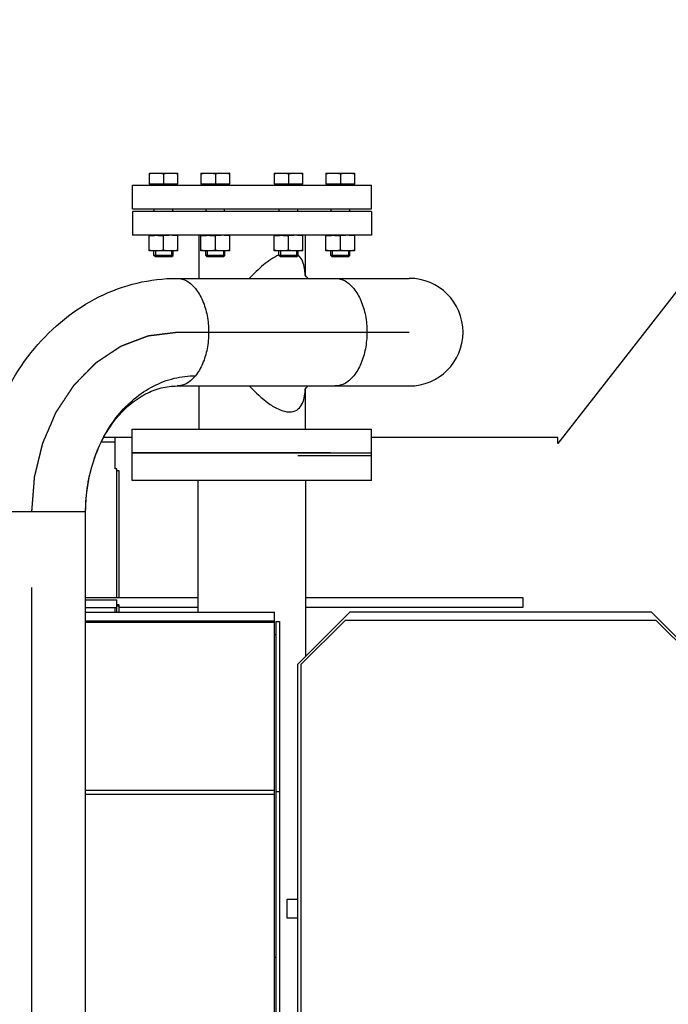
# Model space of a CAD drawing. Header units: millimetres. Extents: x 0 to 1189, y 0 to 841.
# Tile 62 of 193: x 415 to 437, y 307 to 340. Entities that reach past the tile are written whole.
import ezdxf

# ---------------------------------------------------------------- set-up
doc = ezdxf.new("R2010")
doc.units = ezdxf.units.MM
doc.header["$LTSCALE"] = 65.395
doc.linetypes.add('CENTER', pattern=[0.6, 0.375, -0.075, 0.075, -0.075])
for name, color, linetype in [('1907_153200_84_ABL1429', 7, 'CONTINUOUS'), ('1907_153200_84_T1_PBL1475', 7, 'CONTINUOUS'), ('32067_030000_TLKGS_V_ABL1289', 7, 'CONTINUOUS'), ('32067_100000_TLKGS_V_ABL1290', 7, 'CONTINUOUS'), ('32067_700000_TLKGS_V_ABL1343', 7, 'CONTINUOUS'), ('6M32E_GENSET_VERROHRUNG_ABL1095', 7, 'CONTINUOUS'), ('D931_1-M16X60_PBL1442', 7, 'CONTINUOUS'), ('D931_1-M16X60_PBL1443', 7, 'CONTINUOUS'), ('D931_1-M16X60_PBL1444', 7, 'CONTINUOUS'), ('D931_1-M16X60_PBL1445', 7, 'CONTINUOUS'), ('D934-M16_PBL1438', 7, 'CONTINUOUS'), ('D934-M16_PBL1439', 7, 'CONTINUOUS'), ('D934-M16_PBL1440', 7, 'CONTINUOUS'), ('D934-M16_PBL1441', 7, 'CONTINUOUS'), ('E1514-FF-DN80-PN16X2_PBL1476', 7, 'CONTINUOUS'), ('EN1092-1-01A-DN80-PN16_PBL1478', 7, 'CONTINUOUS'), ('EN1092-1-01A-DN80-PN16_PBL1479', 7, 'CONTINUOUS'), ('EN1092-1-01A-DN80-PN16_PBL1480', 7, 'CONTINUOUS'), ('links_14_VBL1092', 7, 'CONTINUOUS')]:
    doc.layers.add(name, color=color, linetype=linetype)

# ---------------------------------------------------------------- blocks, each defined once
blk = doc.blocks.new('1907_153200_84_T1_PBL1475', base_point=(421.218, 306.835))
at = {"layer": '1907_153200_84_T1_PBL1475', "color": 7, "linetype": 'CONTINUOUS'}
for p, q in [((420.662, 331.315), (428.429, 331.315)), ((420.662, 327.715), (428.429, 327.715)), ((417.607, 296.655), (417.607, 323.516))]:
    blk.add_line(p, q, dxfattribs=at)
at = {"layer": '1907_153200_84_T1_PBL1475', "color": 2, "linetype": 'CENTER'}
for p, q in [((420.662, 329.515), (428.429, 329.515)), ((415.807, 296.449), (415.807, 323.515))]:
    blk.add_line(p, q, dxfattribs=at)
at = {"layer": '1907_153200_84_T1_PBL1475', "color": 9, "linetype": 'CONTINUOUS'}
blk.add_line((414.007, 323.515), (417.607, 323.515), dxfattribs=at)
at = {"layer": '1907_153200_84_T1_PBL1475', "color": 7, "linetype": 'CONTINUOUS'}
blk.add_arc((428.429, 329.515), 1.8, 270, 90, dxfattribs=at)
for points, knots in [([(414.007, 323.516), (414.008, 324.508), (414.323, 326.476), (415.509, 328.651), (416.858, 329.986), (418.024, 330.738), (419.31, 331.208), (420.213, 331.315), (420.662, 331.315)], [0, 0, 0, 0, 0.262582, 0.51699, 0.640629, 0.761866, 0.881377, 1, 1, 1, 1]), ([(417.607, 323.516), (417.608, 324.103), (417.788, 325.257), (418.573, 326.757), (419.61, 327.642), (420.554, 327.999), (421.043, 328.059), (421.283, 328.059)], [0, 0, 0, 0, 0.27337, 0.533467, 0.773548, 0.887863, 1, 1, 1, 1]), ([(417.607, 323.516), (417.608, 324.089), (417.776, 325.194), (418.481, 326.586), (419.366, 327.376), (420.119, 327.669), (420.485, 327.715), (420.662, 327.715)], [0, 0, 0, 0, 0.302131, 0.577731, 0.807993, 0.907095, 1, 1, 1, 1])]:
    blk.add_open_spline(points, degree=3, knots=knots, dxfattribs=at)
at = {"layer": '1907_153200_84_T1_PBL1475', "color": 9, "linetype": 'CONTINUOUS'}
for points, knots in [([(420.662, 331.315), (420.774, 331.315), (421.02, 331.243), (421.316, 330.966), (421.543, 330.561), (421.687, 330.063), (421.736, 329.515), (421.687, 328.967), (421.543, 328.47), (421.38, 328.179), (421.283, 328.059)], [0, 0, 0, 0, 0.088695, 0.190939, 0.311933, 0.449139, 0.595469, 0.7418, 0.879006, 1, 1, 1, 1]), ([(425.956, 331.315), (426.069, 331.315), (426.314, 331.243), (426.611, 330.966), (426.838, 330.561), (426.982, 330.063), (427.031, 329.515), (426.981, 328.967), (426.838, 328.47), (426.675, 328.179), (426.578, 328.059)], [0, 0, 0, 0, 0.088695, 0.190939, 0.311933, 0.449139, 0.595469, 0.7418, 0.879006, 1, 1, 1, 1]), ([(421.283, 328.059), (421.202, 327.958), (421.019, 327.787), (420.774, 327.715), (420.662, 327.715)], [0, 0, 0, 0, 0.53548, 1, 1, 1, 1]), ([(426.578, 328.059), (426.496, 327.958), (426.314, 327.787), (426.069, 327.715), (425.956, 327.715)], [0, 0, 0, 0, 0.53548, 1, 1, 1, 1])]:
    blk.add_open_spline(points, degree=3, knots=knots, dxfattribs=at)
at = {"layer": '1907_153200_84_T1_PBL1475', "color": 2, "linetype": 'CENTER'}
blk.add_open_spline([(415.807, 323.515), (415.811, 323.564), (415.819, 323.661), (415.831, 323.807), (415.842, 323.952), (415.854, 324.098), (415.863, 324.22), (415.871, 324.317), (415.877, 324.389), (415.882, 324.45), (415.885, 324.499), (415.888, 324.535), (415.891, 324.572), (415.894, 324.602), (415.896, 324.626), (415.897, 324.641), (415.898, 324.654), (415.898, 324.663), (415.899, 324.67), (415.899, 324.676), (415.9, 324.679), (415.9, 324.681), (415.9, 324.683), (415.901, 324.686), (415.902, 324.691), (415.904, 324.698), (415.906, 324.707), (415.909, 324.719), (415.913, 324.733), (415.918, 324.757), (415.926, 324.786), (415.934, 324.821), (415.943, 324.856), (415.954, 324.903), (415.968, 324.961), (415.985, 325.031), (416.008, 325.125), (416.037, 325.241), (416.065, 325.358), (416.088, 325.452), (416.105, 325.522), (416.12, 325.58), (416.131, 325.627), (416.139, 325.662), (416.148, 325.697), (416.155, 325.726), (416.161, 325.749), (416.164, 325.764), (416.167, 325.776), (416.169, 325.784), (416.171, 325.792), (416.172, 325.797), (416.173, 325.8), (416.174, 325.802), (416.175, 325.804), (416.176, 325.807), (416.178, 325.811), (416.181, 325.818), (416.184, 325.826), (416.189, 325.837), (416.195, 325.85), (416.204, 325.872), (416.215, 325.899), (416.229, 325.931), (416.243, 325.963), (416.262, 326.006), (416.285, 326.06), (416.313, 326.125), (416.35, 326.211), (416.396, 326.319), (416.442, 326.427), (416.479, 326.513), (416.507, 326.577), (416.53, 326.631), (416.549, 326.674), (416.563, 326.707), (416.577, 326.739), (416.588, 326.766), (416.598, 326.787), (416.603, 326.801), (416.608, 326.812), (416.612, 326.82), (416.614, 326.826), (416.616, 326.831), (416.618, 326.834), (416.618, 326.836), (416.62, 326.838), (416.621, 326.84), (416.624, 326.844), (416.628, 326.85), (416.633, 326.857), (416.639, 326.867), (416.647, 326.879), (416.66, 326.898), (416.676, 326.922), (416.695, 326.951), (416.714, 326.98), (416.739, 327.018), (416.771, 327.066), (416.809, 327.124), (416.86, 327.201), (416.924, 327.297), (416.987, 327.393), (417.038, 327.47), (417.077, 327.527), (417.108, 327.576), (417.134, 327.614), (417.153, 327.643), (417.169, 327.667), (417.181, 327.686), (417.191, 327.7), (417.201, 327.715), (417.209, 327.727), (417.215, 327.736), (417.219, 327.742), (417.222, 327.747), (417.224, 327.751), (417.226, 327.754), (417.228, 327.756), (417.229, 327.758), (417.231, 327.759), (417.233, 327.761), (417.235, 327.764), (417.238, 327.767), (417.242, 327.771), (417.246, 327.775), (417.254, 327.783), (417.264, 327.793), (417.275, 327.805), (417.286, 327.816), (417.302, 327.832), (417.321, 327.851), (417.344, 327.874), (417.374, 327.905), (417.412, 327.944), (417.458, 327.99), (417.519, 328.052), (417.595, 328.13), (417.671, 328.207), (417.732, 328.269), (417.778, 328.316), (417.816, 328.354), (417.847, 328.385), (417.87, 328.408), (417.889, 328.428), (417.904, 328.443), (417.915, 328.455), (417.927, 328.466), (417.936, 328.476), (417.944, 328.484), (417.949, 328.489), (417.953, 328.493), (417.956, 328.496), (417.958, 328.498), (417.96, 328.5), (417.961, 328.501), (417.963, 328.502), (417.965, 328.504), (417.968, 328.506), (417.971, 328.508), (417.975, 328.511), (417.981, 328.514), (417.99, 328.52), (418, 328.527), (418.013, 328.536), (418.026, 328.545), (418.044, 328.556), (418.066, 328.57), (418.092, 328.588), (418.126, 328.611), (418.17, 328.64), (418.222, 328.674), (418.292, 328.72), (418.379, 328.778), (418.466, 328.836), (418.535, 328.882), (418.587, 328.916), (418.631, 328.945), (418.666, 328.968), (418.692, 328.986), (418.714, 329), (418.731, 329.011), (418.744, 329.02), (418.757, 329.029), (418.768, 329.036), (418.777, 329.042), (418.782, 329.045), (418.786, 329.048), (418.79, 329.05), (418.792, 329.052), (418.795, 329.054), (418.796, 329.055), (418.798, 329.055), (418.8, 329.056), (418.803, 329.057), (418.807, 329.059), (418.811, 329.06), (418.817, 329.063), (418.827, 329.066), (418.839, 329.071), (418.853, 329.076), (418.867, 329.081), (418.886, 329.089), (418.909, 329.097), (418.938, 329.108), (418.975, 329.122), (419.023, 329.14), (419.079, 329.162), (419.155, 329.19), (419.249, 329.226), (419.344, 329.262), (419.419, 329.29), (419.476, 329.311), (419.523, 329.329), (419.561, 329.344), (419.589, 329.354), (419.612, 329.363), (419.631, 329.37), (419.645, 329.376), (419.66, 329.381), (419.671, 329.385), (419.681, 329.389), (419.687, 329.391), (419.691, 329.393), (419.695, 329.394), (419.698, 329.395), (419.7, 329.396), (419.701, 329.397), (419.702, 329.397), (419.703, 329.397), (419.704, 329.397), (419.706, 329.398), (419.71, 329.398), (419.713, 329.398), (419.718, 329.399), (419.725, 329.4), (419.735, 329.401), (419.747, 329.403), (419.762, 329.404), (419.777, 329.406), (419.797, 329.409), (419.822, 329.412), (419.852, 329.416), (419.892, 329.42), (419.942, 329.427), (420.002, 329.434), (420.062, 329.441), (420.122, 329.449), (420.202, 329.459), (420.302, 329.471), (420.422, 329.486), (420.542, 329.501), (420.622, 329.51), (420.662, 329.515)], degree=3, knots=[0, 0, 0, 0, 0.015625, 0.03125, 0.046875, 0.0625, 0.078125, 0.085938, 0.09375, 0.101562, 0.105469, 0.109375, 0.113281, 0.117188, 0.119141, 0.121094, 0.12207, 0.123047, 0.124023, 0.124512, 0.124756, 0.125, 0.125244, 0.125488, 0.125977, 0.126953, 0.12793, 0.128906, 0.130859, 0.132812, 0.136719, 0.140625, 0.144531, 0.148438, 0.15625, 0.164062, 0.171875, 0.1875, 0.203125, 0.210938, 0.21875, 0.226562, 0.230469, 0.234375, 0.238281, 0.242188, 0.244141, 0.246094, 0.24707, 0.248047, 0.249023, 0.249512, 0.249756, 0.25, 0.250244, 0.250488, 0.250977, 0.251953, 0.25293, 0.253906, 0.255859, 0.257812, 0.261719, 0.265625, 0.269531, 0.273438, 0.28125, 0.289062, 0.296875, 0.3125, 0.328125, 0.335938, 0.34375, 0.351562, 0.355469, 0.359375, 0.363281, 0.367188, 0.369141, 0.371094, 0.37207, 0.373047, 0.374023, 0.374512, 0.374756, 0.375, 0.375244, 0.375488, 0.375977, 0.376953, 0.37793, 0.378906, 0.380859, 0.382812, 0.386719, 0.390625, 0.394531, 0.398438, 0.40625, 0.414062, 0.421875, 0.4375, 0.453125, 0.460938, 0.46875, 0.476562, 0.480469, 0.484375, 0.488281, 0.490234, 0.492188, 0.494141, 0.496094, 0.49707, 0.498047, 0.498535, 0.499023, 0.499512, 0.499756, 0.5, 0.500244, 0.500488, 0.500977, 0.501465, 0.501953, 0.50293, 0.503906, 0.505859, 0.507812, 0.509766, 0.511719, 0.515625, 0.519531, 0.523438, 0.53125, 0.539062, 0.546875, 0.5625, 0.578125, 0.585938, 0.59375, 0.601562, 0.605469, 0.609375, 0.613281, 0.615234, 0.617188, 0.619141, 0.621094, 0.62207, 0.623047, 0.623535, 0.624023, 0.624512, 0.624756, 0.625, 0.625244, 0.625488, 0.625977, 0.626465, 0.626953, 0.62793, 0.628906, 0.630859, 0.632812, 0.634766, 0.636719, 0.640625, 0.644531, 0.648438, 0.65625, 0.664062, 0.671875, 0.6875, 0.703125, 0.710938, 0.71875, 0.726562, 0.730469, 0.734375, 0.738281, 0.740234, 0.742188, 0.744141, 0.746094, 0.74707, 0.748047, 0.748535, 0.749023, 0.749512, 0.749756, 0.75, 0.750244, 0.750488, 0.750977, 0.751465, 0.751953, 0.75293, 0.753906, 0.755859, 0.757812, 0.759766, 0.761719, 0.765625, 0.769531, 0.773438, 0.78125, 0.789062, 0.796875, 0.8125, 0.828125, 0.835938, 0.84375, 0.851562, 0.855469, 0.859375, 0.863281, 0.865234, 0.867188, 0.869141, 0.871094, 0.87207, 0.873047, 0.873535, 0.874023, 0.874512, 0.874756, 0.874878, 0.875, 0.875122, 0.875244, 0.875488, 0.875977, 0.876465, 0.876953, 0.87793, 0.878906, 0.880859, 0.882812, 0.884766, 0.886719, 0.890625, 0.894531, 0.898438, 0.90625, 0.914062, 0.921875, 0.929688, 0.9375, 0.953125, 0.96875, 0.984375, 1, 1, 1, 1], dxfattribs=at)
blk = doc.blocks.new('EN1092-1-01A-DN80-PN16_PBL1478', base_point=(423.817, 325.875))
at = {"layer": 'EN1092-1-01A-DN80-PN16_PBL1478', "color": 7, "linetype": 'CONTINUOUS'}
for p, q in [((420.466, 326.275), (427.169, 326.275)), ((427.169, 325.475), (427.169, 326.275)), ((420.466, 325.475), (427.169, 325.475))]:
    blk.add_line(p, q, dxfattribs=at)
blk = doc.blocks.new('EN1092-1-01A-DN80-PN16_PBL1479', base_point=(423.169, 333.155))
at = {"layer": 'EN1092-1-01A-DN80-PN16_PBL1479', "color": 7, "linetype": 'CONTINUOUS'}
for p, q in [((427.169, 333.555), (419.169, 333.555)), ((419.169, 333.555), (419.169, 332.755)), ((427.169, 333.555), (427.169, 332.755)), ((427.169, 332.755), (419.169, 332.755))]:
    blk.add_line(p, q, dxfattribs=at)
blk = doc.blocks.new('T-STUECK-S-88_9X3_2-88_9X3_2_PBL1489', base_point=(423.219, 329.515))
at = {"layer": 'T-STUECK-S-88_9X3_2-88_9X3_2_PBL1489', "color": 7, "linetype": 'CONTINUOUS'}
for p, q in [((421.391, 332.755), (421.391, 331.315)), ((424.947, 332.755), (424.947, 331.437)), ((421.391, 327.715), (421.391, 326.275)), ((424.947, 327.595), (424.947, 326.275))]:
    blk.add_line(p, q, dxfattribs=at)
at = {"layer": 'T-STUECK-S-88_9X3_2-88_9X3_2_PBL1489', "color": 9, "linetype": 'CONTINUOUS'}
blk.add_line((424.715, 332.087), (424.714, 332.087), dxfattribs=at)
at = {"layer": 'T-STUECK-S-88_9X3_2-88_9X3_2_PBL1489', "color": 7, "linetype": 'CONTINUOUS'}
for points in [[(425.048, 331.315), (424.992, 331.364), (424.951, 331.425), (424.944, 331.444)], [(424.944, 327.588), (424.951, 327.606), (424.992, 327.667), (425.048, 327.715)]]:
    blk.add_lwpolyline(points, dxfattribs=at)
at = {"layer": 'T-STUECK-S-88_9X3_2-88_9X3_2_PBL1489', "color": 9, "linetype": 'CONTINUOUS'}
for points, knots in [([(424.07, 332.097), (423.883, 332.015), (423.533, 331.772), (423.235, 331.477), (423.091, 331.317)], [0, 0, 0, 0, 0.486325, 1, 1, 1, 1]), ([(424.946, 331.445), (424.945, 331.509), (424.929, 331.736), (424.844, 331.982), (424.715, 332.087)], [0, 0, 0, 0, 0.276875, 1, 1, 1, 1]), ([(423.091, 327.714), (423.285, 327.499), (423.596, 327.2), (424.06, 326.919), (424.31, 326.848), (424.426, 326.848)], [0, 0, 0, 0, 0.535839, 0.786187, 1, 1, 1, 1]), ([(424.426, 326.848), (424.51, 326.848), (424.678, 326.887), (424.847, 327.078), (424.928, 327.321), (424.944, 327.496), (424.946, 327.587)], [0, 0, 0, 0, 0.249693, 0.480674, 0.72834, 1, 1, 1, 1])]:
    blk.add_open_spline(points, degree=3, knots=knots, dxfattribs=at)
blk = doc.blocks.new('1907_153200_84_ABL1429', base_point=(420.838, 307.595))
at = {"layer": '1907_153200_84_T1_PBL1475'}
blk.add_blockref('1907_153200_84_T1_PBL1475', (421.218, 306.835), dxfattribs=at)
at = {"layer": 'EN1092-1-01A-DN80-PN16_PBL1478'}
blk.add_blockref('EN1092-1-01A-DN80-PN16_PBL1478', (423.817, 325.875), dxfattribs=at)
at = {"layer": 'EN1092-1-01A-DN80-PN16_PBL1479'}
blk.add_blockref('EN1092-1-01A-DN80-PN16_PBL1479', (423.169, 333.155), dxfattribs=at)
at = {"layer": 'T-STUECK-S-88_9X3_2-88_9X3_2_PBL1489'}
blk.add_blockref('T-STUECK-S-88_9X3_2-88_9X3_2_PBL1489', (423.219, 329.515), dxfattribs=at)
blk = doc.blocks.new('D934-M16_PBL1438', base_point=(426.125, 332.495))
at = {"layer": 'D934-M16_PBL1438', "color": 7, "linetype": 'CONTINUOUS'}
for p, q in [((425.645, 332.236), (425.645, 332.755)), ((426.125, 332.255), (426.125, 332.735)), ((426.605, 332.236), (426.605, 332.755)), ((425.645, 332.236), (425.645, 332.235)), ((426.604, 332.235), (425.645, 332.235)), ((426.605, 332.236), (426.604, 332.235))]:
    blk.add_line(p, q, dxfattribs=at)
for points in [[(425.645, 332.735), (425.724, 332.748), (425.885, 332.763), (426.046, 332.748), (426.125, 332.735)], [(426.605, 332.735), (426.526, 332.748), (426.365, 332.763), (426.204, 332.748), (426.125, 332.735)], [(426.125, 332.255), (426.046, 332.243), (425.885, 332.228), (425.724, 332.243), (425.645, 332.255)], [(426.605, 332.255), (426.526, 332.243), (426.365, 332.228), (426.204, 332.243), (426.125, 332.255)]]:
    blk.add_open_spline(points, degree=3, dxfattribs=at)
blk = doc.blocks.new('D934-M16_PBL1439', base_point=(424.393, 332.495))
at = {"layer": 'D934-M16_PBL1439', "color": 7, "linetype": 'CONTINUOUS'}
for p, q in [((423.913, 332.236), (423.913, 332.755)), ((424.393, 332.255), (424.393, 332.735)), ((424.873, 332.236), (424.873, 332.755)), ((423.913, 332.236), (423.914, 332.235)), ((424.873, 332.235), (423.914, 332.235)), ((424.873, 332.236), (424.873, 332.235))]:
    blk.add_line(p, q, dxfattribs=at)
for points in [[(423.913, 332.735), (423.992, 332.748), (424.153, 332.763), (424.314, 332.748), (424.393, 332.735)], [(424.873, 332.735), (424.794, 332.748), (424.633, 332.763), (424.472, 332.748), (424.393, 332.735)], [(424.393, 332.255), (424.314, 332.243), (424.153, 332.228), (423.992, 332.243), (423.913, 332.255)], [(424.873, 332.255), (424.794, 332.243), (424.633, 332.228), (424.472, 332.243), (424.393, 332.255)]]:
    blk.add_open_spline(points, degree=3, dxfattribs=at)
blk = doc.blocks.new('D934-M16_PBL1440', base_point=(421.944, 332.495))
at = {"layer": 'D934-M16_PBL1440', "color": 7, "linetype": 'CONTINUOUS'}
for p, q in [((421.464, 332.236), (421.464, 332.755)), ((421.944, 332.255), (421.944, 332.735)), ((422.424, 332.236), (422.424, 332.755)), ((421.464, 332.236), (421.464, 332.235)), ((422.423, 332.235), (421.464, 332.235)), ((422.424, 332.236), (422.423, 332.235))]:
    blk.add_line(p, q, dxfattribs=at)
for points in [[(421.464, 332.735), (421.543, 332.748), (421.704, 332.763), (421.865, 332.748), (421.944, 332.735)], [(422.424, 332.735), (422.345, 332.748), (422.184, 332.763), (422.023, 332.748), (421.944, 332.735)], [(421.944, 332.255), (421.865, 332.243), (421.704, 332.228), (421.543, 332.243), (421.464, 332.255)], [(422.424, 332.255), (422.345, 332.243), (422.184, 332.228), (422.023, 332.243), (421.944, 332.255)]]:
    blk.add_open_spline(points, degree=3, dxfattribs=at)
blk = doc.blocks.new('D934-M16_PBL1441', base_point=(420.212, 332.495))
at = {"layer": 'D934-M16_PBL1441', "color": 7, "linetype": 'CONTINUOUS'}
for p, q in [((419.732, 332.236), (419.732, 332.755)), ((420.212, 332.255), (420.212, 332.735)), ((420.692, 332.236), (420.692, 332.755)), ((419.732, 332.236), (419.733, 332.235)), ((420.692, 332.235), (419.733, 332.235)), ((420.692, 332.236), (420.692, 332.235))]:
    blk.add_line(p, q, dxfattribs=at)
for points in [[(419.732, 332.735), (419.811, 332.748), (419.972, 332.763), (420.133, 332.748), (420.212, 332.735)], [(420.692, 332.735), (420.613, 332.748), (420.452, 332.763), (420.291, 332.748), (420.212, 332.735)], [(420.212, 332.255), (420.133, 332.243), (419.972, 332.228), (419.811, 332.243), (419.732, 332.255)], [(420.692, 332.255), (420.613, 332.243), (420.452, 332.228), (420.291, 332.243), (420.212, 332.255)]]:
    blk.add_open_spline(points, degree=3, dxfattribs=at)
blk = doc.blocks.new('D931_1-M16X60_PBL1442', base_point=(426.125, 333.435))
at = {"layer": 'D931_1-M16X60_PBL1442', "color": 7, "linetype": 'CONTINUOUS'}
for p, q in [((425.645, 334.835), (425.645, 334.835)), ((425.645, 334.835), (426.604, 334.835)), ((425.645, 334.835), (425.645, 334.467)), ((426.125, 334.815), (426.125, 334.467)), ((426.605, 334.835), (426.604, 334.835)), ((426.605, 334.467), (426.605, 334.835)), ((426.605, 334.467), (425.645, 334.467)), ((425.675, 334.435), (425.675, 334.467)), ((426.575, 334.435), (426.575, 334.467)), ((425.813, 333.555), (425.813, 333.635)), ((426.437, 333.555), (426.437, 333.635)), ((425.805, 332.084), (425.805, 332.235)), ((426.445, 332.084), (425.805, 332.084)), ((425.854, 332.035), (425.805, 332.084)), ((426.396, 332.035), (425.854, 332.035)), ((426.396, 332.035), (426.445, 332.084)), ((426.445, 332.084), (426.445, 332.235))]:
    blk.add_line(p, q, dxfattribs=at)
at = {"layer": 'D931_1-M16X60_PBL1442', "color": 2, "linetype": 'CONTINUOUS'}
for p, q in [((425.854, 332.235), (425.854, 332.035)), ((426.396, 332.235), (426.396, 332.035))]:
    blk.add_line(p, q, dxfattribs=at)
at = {"layer": 'D931_1-M16X60_PBL1442', "color": 7, "linetype": 'CONTINUOUS'}
for points in [[(425.645, 334.815), (425.724, 334.828), (425.885, 334.843), (426.046, 334.828), (426.125, 334.815)], [(426.125, 334.815), (426.204, 334.828), (426.365, 334.843), (426.526, 334.828), (426.605, 334.815)]]:
    blk.add_open_spline(points, degree=3, dxfattribs=at)
blk = doc.blocks.new('D931_1-M16X60_PBL1443', base_point=(424.393, 333.435))
at = {"layer": 'D931_1-M16X60_PBL1443', "color": 7, "linetype": 'CONTINUOUS'}
for p, q in [((423.913, 334.835), (423.914, 334.835)), ((423.913, 334.835), (423.913, 334.467)), ((423.914, 334.835), (424.873, 334.835)), ((424.393, 334.815), (424.393, 334.467)), ((424.873, 334.835), (424.873, 334.835)), ((424.873, 334.467), (424.873, 334.835)), ((424.873, 334.467), (423.913, 334.467)), ((423.943, 334.435), (423.943, 334.467)), ((424.843, 334.435), (424.843, 334.467)), ((424.081, 333.555), (424.081, 333.635)), ((424.705, 333.555), (424.705, 333.635)), ((424.073, 332.084), (424.073, 332.235)), ((424.713, 332.084), (424.073, 332.084)), ((424.122, 332.035), (424.073, 332.084)), ((424.664, 332.035), (424.122, 332.035)), ((424.664, 332.035), (424.713, 332.084)), ((424.713, 332.084), (424.713, 332.235))]:
    blk.add_line(p, q, dxfattribs=at)
at = {"layer": 'D931_1-M16X60_PBL1443', "color": 2, "linetype": 'CONTINUOUS'}
for p, q in [((424.122, 332.235), (424.122, 332.035)), ((424.664, 332.235), (424.664, 332.035))]:
    blk.add_line(p, q, dxfattribs=at)
at = {"layer": 'D931_1-M16X60_PBL1443', "color": 7, "linetype": 'CONTINUOUS'}
for points in [[(423.913, 334.815), (423.992, 334.828), (424.153, 334.843), (424.314, 334.828), (424.393, 334.815)], [(424.393, 334.815), (424.472, 334.828), (424.633, 334.843), (424.794, 334.828), (424.873, 334.815)]]:
    blk.add_open_spline(points, degree=3, dxfattribs=at)
blk = doc.blocks.new('D931_1-M16X60_PBL1444', base_point=(421.944, 333.435))
at = {"layer": 'D931_1-M16X60_PBL1444', "color": 7, "linetype": 'CONTINUOUS'}
for p, q in [((421.464, 334.835), (421.464, 334.835)), ((421.464, 334.835), (422.423, 334.835)), ((421.464, 334.835), (421.464, 334.467)), ((421.944, 334.815), (421.944, 334.467)), ((422.424, 334.835), (422.423, 334.835)), ((422.424, 334.467), (422.424, 334.835)), ((422.424, 334.467), (421.464, 334.467)), ((421.494, 334.435), (421.494, 334.467)), ((422.394, 334.435), (422.394, 334.467)), ((421.632, 333.555), (421.632, 333.635)), ((422.256, 333.555), (422.256, 333.635)), ((421.624, 332.084), (421.624, 332.235)), ((422.264, 332.084), (421.624, 332.084)), ((421.673, 332.035), (421.624, 332.084)), ((422.215, 332.035), (421.673, 332.035)), ((422.215, 332.035), (422.264, 332.084)), ((422.264, 332.084), (422.264, 332.235))]:
    blk.add_line(p, q, dxfattribs=at)
at = {"layer": 'D931_1-M16X60_PBL1444', "color": 2, "linetype": 'CONTINUOUS'}
for p, q in [((421.673, 332.235), (421.673, 332.035)), ((422.215, 332.235), (422.215, 332.035))]:
    blk.add_line(p, q, dxfattribs=at)
at = {"layer": 'D931_1-M16X60_PBL1444', "color": 7, "linetype": 'CONTINUOUS'}
for points in [[(421.464, 334.815), (421.543, 334.828), (421.704, 334.843), (421.865, 334.828), (421.944, 334.815)], [(421.944, 334.815), (422.023, 334.828), (422.184, 334.843), (422.345, 334.828), (422.424, 334.815)]]:
    blk.add_open_spline(points, degree=3, dxfattribs=at)
blk = doc.blocks.new('D931_1-M16X60_PBL1445', base_point=(420.212, 333.435))
at = {"layer": 'D931_1-M16X60_PBL1445', "color": 7, "linetype": 'CONTINUOUS'}
for p, q in [((419.732, 334.835), (419.733, 334.835)), ((419.732, 334.835), (419.732, 334.467)), ((419.733, 334.835), (420.692, 334.835)), ((420.212, 334.815), (420.212, 334.467)), ((420.692, 334.835), (420.692, 334.835)), ((420.692, 334.467), (420.692, 334.835)), ((420.692, 334.467), (419.732, 334.467)), ((419.762, 334.435), (419.762, 334.467)), ((420.662, 334.435), (420.662, 334.467)), ((419.9, 333.555), (419.9, 333.635)), ((420.524, 333.555), (420.524, 333.635)), ((419.892, 332.084), (419.892, 332.235)), ((420.532, 332.084), (419.892, 332.084)), ((419.941, 332.035), (419.892, 332.084)), ((420.483, 332.035), (419.941, 332.035)), ((420.483, 332.035), (420.532, 332.084)), ((420.532, 332.084), (420.532, 332.235))]:
    blk.add_line(p, q, dxfattribs=at)
at = {"layer": 'D931_1-M16X60_PBL1445', "color": 2, "linetype": 'CONTINUOUS'}
for p, q in [((419.941, 332.235), (419.941, 332.035)), ((420.483, 332.235), (420.483, 332.035))]:
    blk.add_line(p, q, dxfattribs=at)
at = {"layer": 'D931_1-M16X60_PBL1445', "color": 7, "linetype": 'CONTINUOUS'}
for points in [[(419.732, 334.815), (419.811, 334.828), (419.972, 334.843), (420.133, 334.828), (420.212, 334.815)], [(420.212, 334.815), (420.291, 334.828), (420.452, 334.843), (420.613, 334.828), (420.692, 334.815)]]:
    blk.add_open_spline(points, degree=3, dxfattribs=at)
blk = doc.blocks.new('E1514-FF-DN80-PN16X2_PBL1476', base_point=(425.874, 325.435))
at = {"layer": 'E1514-FF-DN80-PN16X2_PBL1476', "color": 7, "linetype": 'CONTINUOUS'}
for p, q in [((424.579, 325.475), (427.169, 325.475)), ((424.699, 325.395), (427.169, 325.395)), ((427.169, 325.395), (427.169, 325.475))]:
    blk.add_line(p, q, dxfattribs=at)
blk = doc.blocks.new('EN1092-1-01A-DN80-PN16_PBL1480', base_point=(423.169, 334.035))
at = {"layer": 'EN1092-1-01A-DN80-PN16_PBL1480', "color": 7, "linetype": 'CONTINUOUS'}
for p, q in [((419.169, 334.435), (427.169, 334.435)), ((419.169, 333.635), (419.169, 334.435)), ((427.169, 333.635), (427.169, 334.435)), ((419.169, 333.635), (427.169, 333.635))]:
    blk.add_line(p, q, dxfattribs=at)
blk = doc.blocks.new('6M32E_GENSET_VERROHRUNG_ABL1095', base_point=(297.891, 254.215))
at = {"layer": '1907_153200_84_ABL1429'}
blk.add_blockref('1907_153200_84_ABL1429', (420.838, 307.595), dxfattribs=at)
at = {"layer": 'D931_1-M16X60_PBL1442'}
blk.add_blockref('D931_1-M16X60_PBL1442', (426.125, 333.435), dxfattribs=at)
at = {"layer": 'D931_1-M16X60_PBL1443'}
blk.add_blockref('D931_1-M16X60_PBL1443', (424.393, 333.435), dxfattribs=at)
at = {"layer": 'D931_1-M16X60_PBL1444'}
blk.add_blockref('D931_1-M16X60_PBL1444', (421.944, 333.435), dxfattribs=at)
at = {"layer": 'D931_1-M16X60_PBL1445'}
blk.add_blockref('D931_1-M16X60_PBL1445', (420.212, 333.435), dxfattribs=at)
at = {"layer": 'D934-M16_PBL1438'}
blk.add_blockref('D934-M16_PBL1438', (426.125, 332.495), dxfattribs=at)
at = {"layer": 'D934-M16_PBL1439'}
blk.add_blockref('D934-M16_PBL1439', (424.393, 332.495), dxfattribs=at)
at = {"layer": 'D934-M16_PBL1440'}
blk.add_blockref('D934-M16_PBL1440', (421.944, 332.495), dxfattribs=at)
at = {"layer": 'D934-M16_PBL1441'}
blk.add_blockref('D934-M16_PBL1441', (420.212, 332.495), dxfattribs=at)
at = {"layer": 'E1514-FF-DN80-PN16X2_PBL1476'}
blk.add_blockref('E1514-FF-DN80-PN16X2_PBL1476', (425.874, 325.435), dxfattribs=at)
at = {"layer": 'EN1092-1-01A-DN80-PN16_PBL1480'}
blk.add_blockref('EN1092-1-01A-DN80-PN16_PBL1480', (423.169, 334.035), dxfattribs=at)
blk = doc.blocks.new('34007_452000_01_SIMPLE1_T1_X_PBL1455', base_point=(433.399, 308.755))
at = {"layer": '34007_452000_01_SIMPLE1_T1_X_PBL1455', "color": 7, "linetype": 'CONTINUOUS'}
for p, q in [((426.447, 320.155), (424.687, 318.395)), ((436.527, 320.155), (426.447, 320.155)), ((438.287, 318.395), (436.527, 320.155)), ((426.287, 319.875), (424.807, 318.395)), ((436.687, 319.875), (426.287, 319.875)), ((438.167, 318.395), (436.687, 319.875)), ((424.687, 318.395), (424.687, 297.355)), ((424.807, 318.395), (424.807, 297.395)), ((438.167, 297.395), (438.167, 318.395)), ((438.287, 297.355), (438.287, 318.395)), ((439.747, 315.181), (439.747, 306.755)), ((440.547, 306.541), (440.547, 315.181)), ((424.347, 310.555), (424.687, 310.555)), ((424.347, 309.915), (424.347, 310.555)), ((424.687, 309.915), (424.347, 309.915)), ((439.747, 306.755), (439.055, 305.555)), ((439.747, 305.155), (440.547, 306.541)), ((438.287, 306.235), (439.447, 306.235)), ((440.371, 306.235), (440.487, 306.235)), ((440.487, 306.235), (440.487, 297.435)), ((438.287, 305.435), (438.998, 305.435)), ((439.909, 305.435), (440.287, 305.435)), ((440.287, 298.235), (440.287, 305.435)), ((440.287, 305.315), (440.487, 305.315)), ((438.287, 305.155), (438.947, 305.155)), ((439.747, 305.155), (439.747, 300.641)), ((440.847, 305.215), (440.487, 305.215)), ((440.847, 305.215), (440.847, 303.215)), ((441.727, 304.695), (440.847, 304.695)), ((441.727, 304.695), (441.727, 303.735)), ((442.637, 304.815), (442.551, 304.495)), ((442.786, 304.815), (442.637, 304.815)), ((442.637, 304.815), (442.637, 303.615)), ((442.786, 304.815), (442.786, 303.615)), ((442.871, 304.495), (442.786, 304.815)), ((441.967, 304.439), (441.727, 304.439)), ((442.031, 304.535), (441.967, 304.535)), ((441.967, 304.535), (441.967, 303.895)), ((442.031, 304.535), (442.031, 303.895)), ((442.231, 304.445), (442.031, 304.445)), ((442.351, 304.495), (442.231, 304.495)), ((442.231, 304.495), (442.231, 303.935)), ((442.351, 304.495), (442.351, 303.935)), ((442.551, 304.495), (442.471, 304.495)), ((442.471, 304.495), (442.471, 303.935)), ((442.551, 304.495), (442.551, 303.935)), ((442.871, 304.495), (442.871, 303.935)), ((441.967, 303.991), (441.727, 303.991)), ((442.231, 303.985), (442.031, 303.985)), ((441.727, 303.735), (440.847, 303.735)), ((442.031, 303.895), (441.967, 303.895)), ((442.351, 303.935), (442.231, 303.935)), ((442.551, 303.935), (442.471, 303.935)), ((442.637, 303.615), (442.551, 303.935)), ((442.871, 303.935), (442.786, 303.615)), ((442.786, 303.615), (442.637, 303.615)), ((440.287, 303.115), (440.487, 303.115)), ((440.847, 303.215), (440.487, 303.215)), ((424.027, 302.855), (423.927, 302.855)), ((424.687, 302.855), (424.087, 302.855)), ((438.287, 302.459), (439.747, 302.459)), ((424.027, 301.155), (423.927, 301.155)), ((424.687, 301.155), (424.087, 301.155)), ((438.287, 300.641), (439.747, 300.641)), ((438.287, 300.631), (439.297, 300.631)), ((439.297, 300.631), (439.297, 298.406)), ((438.287, 300.027), (439.297, 300.027)), ((424.027, 299.995), (423.927, 299.995)), ((424.687, 299.995), (424.087, 299.995)), ((438.287, 299.489), (439.297, 299.489)), ((438.287, 298.406), (439.297, 298.406)), ((438.287, 298.235), (440.287, 298.235)), ((424.807, 297.395), (438.167, 297.395)), ((438.287, 297.435), (440.487, 297.435)), ((436.487, 297.355), (438.287, 297.355))]:
    blk.add_line(p, q, dxfattribs=at)
at = {"layer": '34007_452000_01_SIMPLE1_T1_X_PBL1455', "color": 9, "linetype": 'CONTINUOUS'}
for p, q in [((424.027, 302.355), (423.927, 302.355)), ((424.687, 302.355), (424.087, 302.355)), ((438.287, 298.835), (439.297, 298.835))]:
    blk.add_line(p, q, dxfattribs=at)
at = {"layer": '34007_452000_01_SIMPLE1_T1_X_PBL1455', "color": 7, "linetype": 'CONTINUOUS'}
for centre, radius, start, end in [((440.147, 315.755), 0.7, 304.85, 235.1501), ((439.747, 305.155), 0.8, 150, 180.0016), ((442.411, 304.495), 0.06, 180.0191, 359.9618), ((442.411, 303.935), 0.06, 0.0382, 179.9809)]:
    blk.add_arc(centre, radius, start, end, dxfattribs=at)
blk = doc.blocks.new('34007_452000_01_SIMPLE1_X_ABL1454', base_point=(433.399, 308.755))
at = {"layer": '34007_452000_01_SIMPLE1_T1_X_PBL1455'}
blk.add_blockref('34007_452000_01_SIMPLE1_T1_X_PBL1455', (433.399, 308.755), dxfattribs=at)
blk = doc.blocks.new('32007_061000_TLKGS_KGS_V_ABL1253', base_point=(441.067, 271.095))
at = {"layer": '34007_452000_01_SIMPLE1_X_ABL1454'}
blk.add_blockref('34007_452000_01_SIMPLE1_X_ABL1454', (433.399, 308.755), dxfattribs=at)
blk = doc.blocks.new('32007_060000_TLKGS_KGS_V_ABL1252', base_point=(458.717, 285.948))
at = {"layer": '32007_061000_TLKGS_KGS_V_ABL1253'}
blk.add_blockref('32007_061000_TLKGS_KGS_V_ABL1253', (441.067, 271.095), dxfattribs=at)
blk = doc.blocks.new('32007_116500_01_SIMPLE1_T1_X_PBL1457', base_point=(423.167, 311.815))
at = {"layer": '32007_116500_01_SIMPLE1_T1_X_PBL1457', "color": 7, "linetype": 'CONTINUOUS'}
for p, q in [((425.792, 325.475), (419.167, 325.475)), ((419.167, 324.555), (419.167, 325.475)), ((427.167, 324.555), (427.167, 325.395)), ((427.167, 324.555), (419.167, 324.555)), ((421.367, 320.147), (421.367, 324.555)), ((424.967, 318.675), (424.967, 324.555)), ((423.927, 298.155), (424.027, 298.155)), ((424.087, 298.155), (424.687, 298.155))]:
    blk.add_line(p, q, dxfattribs=at)
blk = doc.blocks.new('32007_116500_01_SIMPLE1_T3_X_PBL1477', base_point=(422.577, 325.875))
at = {"layer": '32007_116500_01_SIMPLE1_T3_X_PBL1477', "color": 7, "linetype": 'CONTINUOUS'}
for p, q in [((419.167, 326.275), (425.792, 326.275)), ((419.167, 325.475), (419.167, 326.275)), ((419.167, 325.475), (425.987, 325.475))]:
    blk.add_line(p, q, dxfattribs=at)
blk = doc.blocks.new('32007_116500_01_SIMPLE1_X#AF3_ABL1341', base_point=(355.807, 311.815))
at = {"layer": '32007_116500_01_SIMPLE1_T1_X_PBL1457'}
blk.add_blockref('32007_116500_01_SIMPLE1_T1_X_PBL1457', (423.167, 311.815), dxfattribs=at)
at = {"layer": '32007_116500_01_SIMPLE1_T3_X_PBL1477'}
blk.add_blockref('32007_116500_01_SIMPLE1_T3_X_PBL1477', (422.577, 325.875), dxfattribs=at)
blk = doc.blocks.new('32067_171000_01_SIMPLE1_T1_X_PBL1354', base_point=(357.207, 308.751))
at = {"layer": '32067_171000_01_SIMPLE1_T1_X_PBL1354', "color": 7, "linetype": 'CONTINUOUS'}
for p, q in [((417.607, 320.147), (423.927, 320.147)), ((423.927, 297.355), (423.927, 320.147)), ((417.607, 319.835), (423.927, 319.835))]:
    blk.add_line(p, q, dxfattribs=at)
at = {"layer": '32067_171000_01_SIMPLE1_T1_X_PBL1354', "color": 9, "linetype": 'CONTINUOUS'}
for p, q in [((417.607, 319.865), (423.927, 319.865)), ((417.607, 319.814), (423.927, 319.814)), ((417.607, 314.202), (423.927, 314.202)), ((417.607, 314.063), (423.927, 314.063))]:
    blk.add_line(p, q, dxfattribs=at)
blk = doc.blocks.new('32067_171000_01_SIMPLE1_T3_X_PBL1456', base_point=(424.007, 308.675))
at = {"layer": '32067_171000_01_SIMPLE1_T3_X_PBL1456', "color": 7, "linetype": 'CONTINUOUS'}
for p, q in [((423.967, 319.835), (424.087, 319.835)), ((423.967, 319.835), (423.967, 305.404)), ((424.087, 319.835), (424.087, 297.515)), ((423.927, 319.404), (423.967, 319.404)), ((423.967, 314.155), (424.087, 314.155)), ((423.967, 308.604), (423.927, 308.604)), ((424.027, 305.404), (423.967, 305.404)), ((424.027, 305.404), (424.027, 297.515)), ((424.027, 297.515), (424.087, 297.515))]:
    blk.add_line(p, q, dxfattribs=at)
blk = doc.blocks.new('32067_171000_01_SIMPLE1_X_ABL1352', base_point=(356.594, 309.455))
at = {"layer": '32067_171000_01_SIMPLE1_T1_X_PBL1354'}
blk.add_blockref('32067_171000_01_SIMPLE1_T1_X_PBL1354', (357.207, 308.751), dxfattribs=at)
at = {"layer": '32067_171000_01_SIMPLE1_T3_X_PBL1456'}
blk.add_blockref('32067_171000_01_SIMPLE1_T3_X_PBL1456', (424.007, 308.675), dxfattribs=at)
blk = doc.blocks.new('32067_100000_TLKGS_V_ABL1290', base_point=(357.287, 272.995))
at = {"layer": '32007_116500_01_SIMPLE1_X#AF3_ABL1341'}
blk.add_blockref('32007_116500_01_SIMPLE1_X#AF3_ABL1341', (355.807, 311.815), dxfattribs=at)
at = {"layer": '32067_171000_01_SIMPLE1_X_ABL1352'}
blk.add_blockref('32067_171000_01_SIMPLE1_X_ABL1352', (356.594, 309.455), dxfattribs=at)
blk = doc.blocks.new('32067_727000_01_SIMPLE1_T1_X_PBL1345', base_point=(389.287, 329.602))
at = {"layer": '32067_727000_01_SIMPLE1_T1_X_PBL1345', "color": 7, "linetype": 'CONTINUOUS'}
for p, q in [((444.467, 339.967), (433.395, 325.795)), ((418.133, 325.85), (418.597, 325.85)), ((419.167, 325.996), (418.21, 325.996)), ((418.597, 324.946), (418.597, 325.996)), ((433.395, 325.996), (427.169, 325.996)), ((433.395, 325.795), (433.395, 325.996)), ((418.647, 324.946), (418.597, 324.946)), ((418.647, 320.635), (418.647, 324.946)), ((418.727, 324.874), (418.647, 324.874)), ((418.727, 320.635), (418.727, 324.874)), ((421.367, 320.635), (417.607, 320.635)), ((417.607, 320.568), (418.647, 320.568)), ((418.647, 320.147), (418.647, 320.568)), ((432.239, 320.635), (424.967, 320.635)), ((432.239, 320.315), (432.239, 320.635)), ((417.607, 320.304), (418.647, 320.304)), ((418.597, 320.147), (418.597, 320.304)), ((418.727, 320.401), (418.647, 320.401)), ((418.647, 320.36), (418.727, 320.36)), ((418.727, 320.147), (418.727, 320.401)), ((418.727, 320.315), (421.367, 320.315)), ((424.967, 320.315), (432.239, 320.315))]:
    blk.add_line(p, q, dxfattribs=at)
blk = doc.blocks.new('32067_727000_01_SIMPLE1_X_ABL1344', base_point=(389.287, 329.602))
at = {"layer": '32067_727000_01_SIMPLE1_T1_X_PBL1345'}
blk.add_blockref('32067_727000_01_SIMPLE1_T1_X_PBL1345', (389.287, 329.602), dxfattribs=at)
blk = doc.blocks.new('32067_700000_TLKGS_V_ABL1343', base_point=(389.287, 329.602))
at = {"layer": '32067_727000_01_SIMPLE1_X_ABL1344'}
blk.add_blockref('32067_727000_01_SIMPLE1_X_ABL1344', (389.287, 329.602), dxfattribs=at)
blk = doc.blocks.new('32067_030000_TLKGS_V_ABL1289', base_point=(383.857, 288.845))
at = {"layer": '32067_100000_TLKGS_V_ABL1290'}
blk.add_blockref('32067_100000_TLKGS_V_ABL1290', (357.287, 272.995), dxfattribs=at)
at = {"layer": '32067_700000_TLKGS_V_ABL1343'}
blk.add_blockref('32067_700000_TLKGS_V_ABL1343', (389.287, 329.602), dxfattribs=at)
blk = doc.blocks.new('32067_000000_TLKGS_MARKETING_ABL1251', base_point=(384.777, 288.845))
at = {"layer": '32007_060000_TLKGS_KGS_V_ABL1252'}
blk.add_blockref('32007_060000_TLKGS_KGS_V_ABL1252', (458.717, 285.948), dxfattribs=at)
at = {"layer": '32067_030000_TLKGS_V_ABL1289'}
blk.add_blockref('32067_030000_TLKGS_V_ABL1289', (383.857, 288.845), dxfattribs=at)
blk = doc.blocks.new('LINKS_14_VBL1092', base_point=(312.043, 276.055))
at = {"layer": '32067_000000_TLKGS_MARKETING_ABL1251'}
blk.add_blockref('32067_000000_TLKGS_MARKETING_ABL1251', (384.777, 288.845), dxfattribs=at)
at = {"layer": '6M32E_GENSET_VERROHRUNG_ABL1095'}
blk.add_blockref('6M32E_GENSET_VERROHRUNG_ABL1095', (297.891, 254.215), dxfattribs=at)

msp = doc.modelspace()

# ---------------------------------------------------------------- block references
at = {"layer": 'links_14_VBL1092'}
msp.add_blockref('LINKS_14_VBL1092', (312.04282, 276.05542), dxfattribs=at)

doc.saveas('drawing.dxf')
